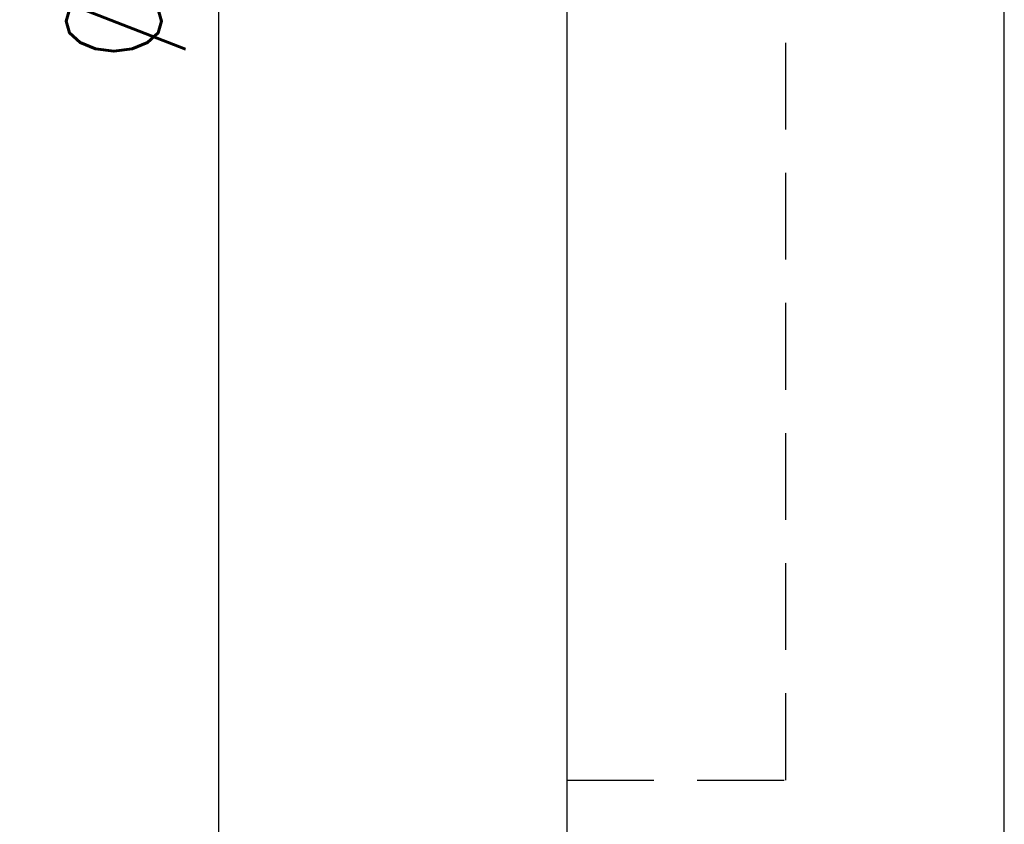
# Model space of a CAD drawing. Header units: inches. Extents: x 35 to 396, y 107 to 307.
# Tile 3 of 51: x 266 to 302, y 167 to 196. Entities that reach past the tile are written whole.
import ezdxf

# ---------------------------------------------------------------- set-up
doc = ezdxf.new("R2010")
doc.units = ezdxf.units.IN
doc.linetypes.add('DASHED2', pattern=[9.525, 6.35, -3.175])
for name, color, linetype in [('DIM', 4, 'Continuous'), ('HID', 2, 'DASHED2'), ('OUT', 3, 'Continuous')]:
    doc.layers.add(name, color=color, linetype=linetype)
doc.styles.add('DIM-7', font='SIMPLEX.shx', dxfattribs={"width": 0.7, "bigfont": 'chineset.shx'})
doc.dimstyles.new('CNS', dxfattribs={"dimscale": 1.5, "dimtxt": 3.5, "dimasz": 2.5, "dimexe": 1, "dimexo": 1.5, "dimgap": 0.8, "dimtad": 1, "dimdsep": 46, "dimtxsty": 'DIM-7', "dimcen": 0.09, "dimclrd": 4, "dimclre": 4, "dimclrt": 4, "dimazin": 2, "dimtfac": 1, "dimtix": 1, "dimtmove": 1, "dimatfit": 3, "dimfxl": 1, "dimtvp": 0.971429, "dimtolj": 1, "dimarcsym": 0})

# ---------------------------------------------------------------- blocks, each defined once
blk = doc.blocks.new('*D2')
at = {"layer": 'DEFPOINTS', "color": 0, "transparency": 16777216}
for p in [(287.704, 268.628), (273.441, 133.628), (287.704, 133.628)]:
    blk.add_point(p, dxfattribs=at)
at = {"layer": 'DIM', "color": 4, "lineweight": -2, "transparency": 16777216}
for p, q in [((285.454, 268.628), (271.941, 268.628)), ((273.441, 264.878), (273.441, 137.378)), ((285.454, 133.628), (271.941, 133.628))]:
    blk.add_line(p, q, dxfattribs=at)
at = {"layer": 'DIM', "color": 4, "transparency": 16777216}
for points in [[(272.816, 264.878), (274.066, 264.878), (273.441, 268.628)], [(272.816, 137.378), (274.066, 137.378), (273.441, 133.628)]]:
    blk.add_solid(points, dxfattribs=at)
at = {"layer": 'DIM', "color": 4, "transparency": 16777216, "insert": (269.616, 201.128), "char_height": 5.25, "attachment_point": 5, "rotation": 90, "style": 'DIM-7'}
blk.add_mtext('\\A1;%%c135', dxfattribs=at)

msp = doc.modelspace()

# ---------------------------------------------------------------- linework, layer by layer
at = {"layer": 'HID', "color": 0, "ltscale": 0.5}
for p, q in [((294.204, 168.628), (294.204, 233.628)), ((286.204, 168.628), (294.204, 168.628))]:
    msp.add_line(p, q, dxfattribs=at)
at = {"layer": 'OUT', "color": 0}
for p, q in [((286.204, 135.128), (286.204, 267.128)), ((302.204, 135.128), (302.204, 267.128))]:
    msp.add_line(p, q, dxfattribs=at)

# ---------------------------------------------------------------- dimensions: what is measured, and where the dimension line sits
at = {"layer": 'DIM', "color": 0}
dim = msp.add_linear_dim(base=(273.441, 133.628), p1=(287.704, 268.628), p2=(287.704, 133.628), angle=90, text='%%c<>', dimstyle='CNS', dxfattribs=at)
dim.commit()
dim.dimension.update_dxf_attribs({"geometry": '*D2', "text_midpoint": (269.616, 201.128)})

doc.saveas('drawing.dxf')
